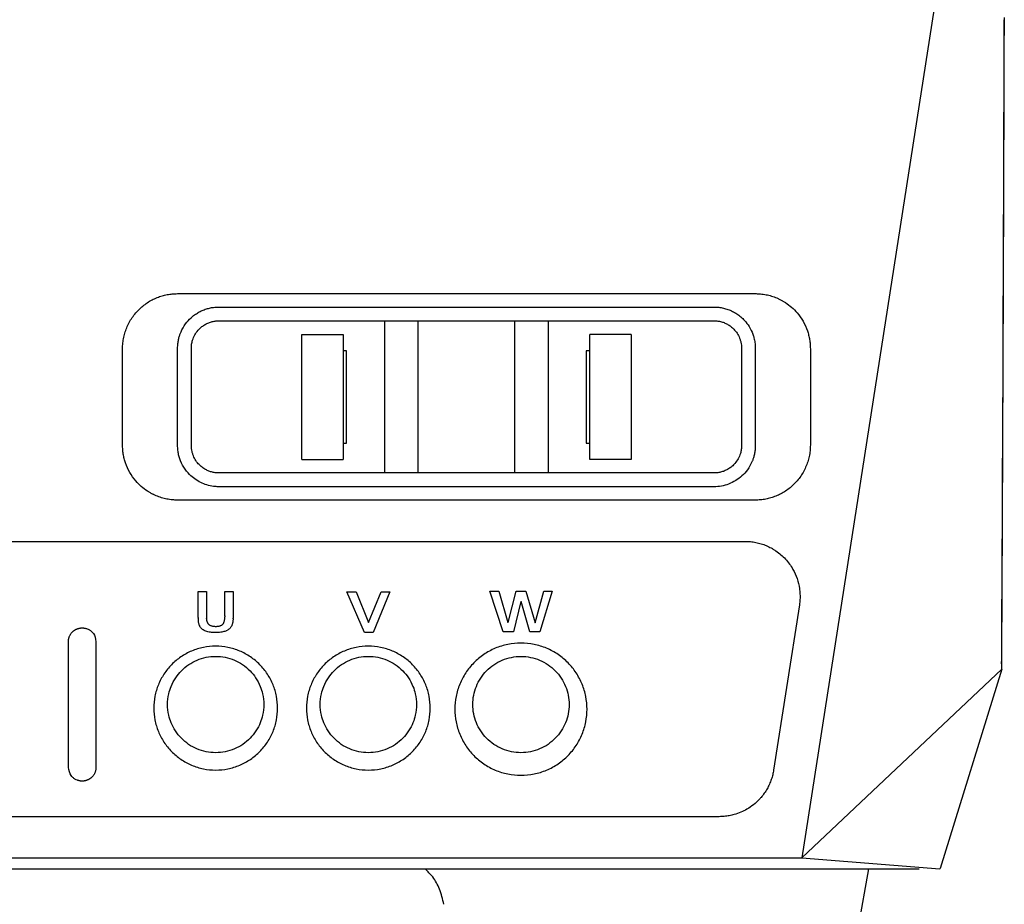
# Model space of a CAD drawing. Extents: x 95 to 1076, y 69 to 794.
# Tile 14 of 62: x 397 to 469, y 311 to 375. Entities that reach past the tile are written whole.
import ezdxf

# ---------------------------------------------------------------- set-up
doc = ezdxf.new("R2010")
doc.units = 0
doc.layers.get('0').update_dxf_attribs({"linetype": 'CONTINUOUS'})

msp = doc.modelspace()

# ---------------------------------------------------------------- linework, layer by layer
at = {"color": 7, "linetype": 'CONTINUOUS'}
for p, q in [((463.802, 377.051), (454.053, 314.505)), ((408.681, 355.505), (450.681, 355.505)), ((411.681, 354.534), (447.681, 354.534)), ((411.681, 353.534), (447.681, 353.534)), ((423.753, 342.476), (423.753, 353.534)), ((426.181, 342.476), (426.181, 353.534)), ((433.181, 353.534), (433.181, 342.476)), ((435.609, 353.534), (435.609, 342.476)), ((417.71, 343.462), (417.71, 352.548)), ((417.71, 352.548), (420.71, 352.548)), ((420.71, 352.548), (420.71, 343.462)), ((438.652, 343.462), (438.652, 352.548)), ((441.652, 352.548), (438.652, 352.548)), ((441.652, 352.548), (441.652, 343.462)), ((404.681, 344.505), (404.681, 351.505)), ((408.681, 344.476), (408.681, 351.534)), ((409.681, 344.476), (409.681, 351.534)), ((449.681, 351.534), (449.681, 344.476)), ((450.681, 351.534), (450.681, 344.476)), ((454.681, 351.505), (454.681, 344.505)), ((420.972, 351.356), (420.71, 351.351)), ((420.972, 344.642), (420.972, 351.356)), ((438.39, 351.356), (438.39, 344.642)), ((438.652, 351.351), (438.39, 351.356)), ((420.71, 344.647), (420.972, 344.642)), ((438.39, 344.642), (438.652, 344.647)), ((417.71, 343.462), (420.71, 343.462)), ((441.652, 343.462), (438.652, 343.462)), ((447.681, 342.476), (411.681, 342.476)), ((447.681, 341.476), (411.681, 341.476)), ((450.681, 340.505), (408.681, 340.505)), ((356.566, 337.505), (449.93, 337.505)), ((410.188, 331.98), (410.188, 333.863)), ((410.188, 333.863), (410.78, 333.863)), ((410.78, 333.863), (410.78, 331.946)), ((412.118, 333.863), (412.715, 333.863)), ((412.118, 332.085), (412.118, 333.863)), ((412.715, 333.863), (412.715, 331.92)), ((422.266, 330.892), (420.995, 333.846)), ((420.995, 333.846), (421.669, 333.846)), ((421.669, 333.846), (422.562, 331.624)), ((422.562, 331.624), (423.472, 333.846)), ((424.107, 333.846), (422.892, 330.892)), ((423.472, 333.846), (424.107, 333.846)), ((432.354, 330.931), (431.384, 333.886)), ((431.384, 333.886), (432.024, 333.886)), ((432.024, 333.886), (432.697, 331.608)), ((432.714, 331.608), (433.285, 333.886)), ((433.285, 333.886), (434.005, 333.886)), ((434.005, 333.886), (434.674, 331.579)), ((434.674, 331.579), (435.304, 333.886)), ((435.918, 333.886), (435.021, 330.931)), ((435.304, 333.886), (435.918, 333.886)), ((433.641, 333.132), (433.09, 330.931)), ((433.641, 333.132), (433.658, 333.132)), ((434.276, 330.931), (433.658, 333.132)), ((453.882, 332.889), (452.012, 320.889)), ((410.188, 331.98), (410.188, 331.922)), ((410.189, 331.867), (410.188, 331.922)), ((410.192, 331.813), (410.189, 331.867)), ((410.196, 331.761), (410.192, 331.813)), ((410.2, 331.712), (410.196, 331.761)), ((410.206, 331.664), (410.2, 331.712)), ((410.212, 331.619), (410.206, 331.664)), ((410.22, 331.575), (410.212, 331.619)), ((410.229, 331.534), (410.22, 331.575)), ((410.239, 331.495), (410.229, 331.534)), ((410.249, 331.458), (410.239, 331.495)), ((410.261, 331.423), (410.249, 331.458)), ((410.274, 331.39), (410.261, 331.423)), ((410.78, 331.946), (410.78, 331.914)), ((410.782, 331.883), (410.78, 331.914)), ((410.782, 331.883), (410.783, 331.853)), ((410.783, 331.853), (410.786, 331.824)), ((410.786, 331.824), (410.79, 331.796)), ((410.79, 331.796), (410.794, 331.769)), ((410.794, 331.769), (410.799, 331.743)), ((410.799, 331.743), (410.806, 331.717)), ((410.806, 331.717), (410.812, 331.693)), ((410.812, 331.693), (410.82, 331.669)), ((410.82, 331.669), (410.828, 331.647)), ((410.828, 331.647), (410.837, 331.625)), ((410.837, 331.625), (410.847, 331.604)), ((410.847, 331.604), (410.858, 331.585)), ((410.858, 331.585), (410.869, 331.566)), ((410.869, 331.566), (410.882, 331.548)), ((410.882, 331.548), (410.902, 331.522)), ((410.902, 331.522), (410.925, 331.497)), ((410.925, 331.497), (410.95, 331.475)), ((410.95, 331.475), (410.976, 331.453)), ((410.976, 331.453), (411.005, 331.434)), ((411.005, 331.434), (411.036, 331.416)), ((411.036, 331.416), (411.069, 331.4)), ((411.862, 331.41), (411.888, 331.425)), ((411.888, 331.425), (411.912, 331.441)), ((411.912, 331.441), (411.934, 331.458)), ((411.934, 331.458), (411.955, 331.477)), ((411.955, 331.477), (411.974, 331.497)), ((411.974, 331.497), (411.991, 331.519)), ((411.991, 331.519), (412.008, 331.542)), ((412.008, 331.542), (412.023, 331.568)), ((412.023, 331.568), (412.037, 331.596)), ((412.037, 331.596), (412.05, 331.626)), ((412.05, 331.626), (412.062, 331.657)), ((412.062, 331.657), (412.072, 331.691)), ((412.072, 331.691), (412.082, 331.727)), ((412.082, 331.727), (412.09, 331.765)), ((412.09, 331.765), (412.098, 331.805)), ((412.098, 331.805), (412.104, 331.846)), ((412.104, 331.846), (412.109, 331.89)), ((412.109, 331.89), (412.113, 331.936)), ((412.113, 331.936), (412.116, 331.984)), ((412.116, 331.984), (412.117, 332.034)), ((412.118, 332.085), (412.117, 332.034)), ((412.628, 331.417), (412.612, 331.381)), ((412.643, 331.455), (412.628, 331.417)), ((412.657, 331.494), (412.643, 331.455)), ((412.669, 331.535), (412.657, 331.494)), ((412.68, 331.578), (412.669, 331.535)), ((412.689, 331.622), (412.68, 331.578)), ((412.697, 331.668), (412.689, 331.622)), ((412.703, 331.715), (412.697, 331.668)), ((412.708, 331.764), (412.703, 331.715)), ((412.712, 331.815), (412.708, 331.764)), ((412.714, 331.867), (412.712, 331.815)), ((412.714, 331.867), (412.715, 331.92)), ((432.714, 331.608), (432.697, 331.608)), ((410.288, 331.358), (410.274, 331.39)), ((410.303, 331.33), (410.288, 331.358)), ((410.319, 331.302), (410.303, 331.33)), ((410.355, 331.251), (410.319, 331.302)), ((410.396, 331.202), (410.355, 331.251)), ((410.441, 331.157), (410.396, 331.202)), ((410.441, 331.157), (410.491, 331.115)), ((410.546, 331.077), (410.491, 331.115)), ((410.606, 331.042), (410.546, 331.077)), ((410.67, 331.01), (410.606, 331.042)), ((410.739, 330.982), (410.67, 331.01)), ((410.812, 330.957), (410.739, 330.982)), ((410.89, 330.935), (410.812, 330.957)), ((410.973, 330.917), (410.89, 330.935)), ((411.061, 330.902), (410.973, 330.917)), ((411.153, 330.89), (411.061, 330.902)), ((411.069, 331.4), (411.104, 331.386)), ((411.104, 331.386), (411.141, 331.373)), ((411.141, 331.373), (411.18, 331.362)), ((411.25, 330.881), (411.153, 330.89)), ((411.18, 331.362), (411.221, 331.353)), ((411.221, 331.353), (411.264, 331.345)), ((411.351, 330.877), (411.25, 330.881)), ((411.264, 331.345), (411.309, 331.34)), ((411.309, 331.34), (411.357, 331.335)), ((411.458, 330.875), (411.351, 330.877)), ((411.357, 331.335), (411.406, 331.333)), ((411.406, 331.333), (411.458, 331.332)), ((411.458, 331.332), (411.503, 331.333)), ((411.553, 330.876), (411.458, 330.875)), ((411.503, 331.333), (411.547, 331.335)), ((411.547, 331.335), (411.589, 331.338)), ((411.645, 330.881), (411.553, 330.876)), ((411.589, 331.338), (411.629, 331.342)), ((411.629, 331.342), (411.668, 331.348)), ((411.732, 330.888), (411.645, 330.881)), ((411.668, 331.348), (411.704, 331.355)), ((411.704, 331.355), (411.74, 331.364)), ((411.817, 330.898), (411.732, 330.888)), ((411.74, 331.364), (411.773, 331.373)), ((411.773, 331.373), (411.804, 331.384)), ((411.804, 331.384), (411.834, 331.397)), ((411.897, 330.912), (411.817, 330.898)), ((411.834, 331.397), (411.862, 331.41)), ((411.974, 330.928), (411.897, 330.912)), ((412.046, 330.947), (411.974, 330.928)), ((412.116, 330.969), (412.046, 330.947)), ((412.181, 330.994), (412.116, 330.969)), ((412.242, 331.022), (412.181, 330.994)), ((412.242, 331.022), (412.3, 331.053)), ((412.354, 331.087), (412.3, 331.053)), ((412.404, 331.124), (412.354, 331.087)), ((412.451, 331.163), (412.404, 331.124)), ((412.494, 331.206), (412.451, 331.163)), ((412.533, 331.251), (412.494, 331.206)), ((412.555, 331.282), (412.533, 331.251)), ((412.575, 331.313), (412.555, 331.282)), ((412.594, 331.346), (412.575, 331.313)), ((412.612, 331.381), (412.594, 331.346)), ((422.892, 330.892), (422.266, 330.892)), ((433.09, 330.931), (432.354, 330.931)), ((435.021, 330.931), (434.276, 330.931)), ((400.746, 321.075), (400.746, 330.233)), ((402.746, 330.233), (402.746, 321.075)), ((468.576, 328.977), (468.56, 328.603)), ((454.053, 314.505), (468.591, 328.23)), ((468.591, 328.23), (464.107, 313.729)), ((448.06, 317.505), (358.436, 317.505)), ((352.443, 314.504), (454.053, 314.505)), ((454.053, 314.505), (464.086, 313.707)), ((377.196, 313.706), (425.226, 313.706)), ((427.196, 313.706), (462.598, 313.706)), ((427.2, 313.707), (429.296, 313.707)), ((458.906, 313.706), (457.599, 306.296)), ((460.268, 313.707), (462.601, 313.707)), ((462.601, 313.707), (462.598, 313.706)), ((464.086, 313.705), (464.108, 313.729))]:
    msp.add_line(p, q, dxfattribs=at)
msp.add_line((425.226, 313.706), (427.3, 313.707))
for points, knots in [([(468.763, 375.574), (468.761, 374.921), (468.757, 373.617), (468.751, 371.662), (468.745, 369.708), (468.739, 367.756), (468.732, 365.806), (468.726, 363.857), (468.719, 361.91), (468.712, 359.964), (468.705, 358.02), (468.697, 356.078), (468.69, 354.137), (468.679, 351.543), (468.666, 348.3), (468.649, 344.413), (468.632, 340.537), (468.614, 336.672), (468.595, 332.818), (468.582, 330.258), (468.576, 328.977)], [0, 0, 0, 0, 0.041489, 0.082981, 0.124475, 0.165973, 0.207476, 0.248984, 0.2905, 0.332023, 0.373555, 0.415098, 0.456651, 0.498216, 0.581908, 0.665565, 0.749194, 0.832804, 0.916403, 1, 1, 1, 1]), ([(404.681, 351.505), (404.682, 351.575), (404.684, 351.714), (404.701, 351.922), (404.728, 352.128), (404.765, 352.332), (404.814, 352.534), (404.873, 352.734), (405.012, 353.128), (405.296, 353.695), (405.824, 354.343), (406.46, 354.866), (407.057, 355.177), (407.552, 355.349), (407.922, 355.439), (408.299, 355.495), (408.553, 355.502), (408.681, 355.505)], [0, 0, 0, 0, 0.033983, 0.067725, 0.101312, 0.134831, 0.168367, 0.202007, 0.235837, 0.371054, 0.505523, 0.63377, 0.761205, 0.821249, 0.880672, 0.940061, 1, 1, 1, 1]), ([(450.681, 355.505), (450.726, 355.505), (450.816, 355.504), (450.905, 355.499), (450.95, 355.496)], [0, 0, 0, 0, 0.499974, 1, 1, 1, 1]), ([(450.95, 355.496), (451.019, 355.49), (451.157, 355.479), (451.361, 355.449), (451.562, 355.41), (451.759, 355.361), (451.953, 355.302), (452.144, 355.232), (452.331, 355.153), (452.514, 355.064), (452.694, 354.964), (452.972, 354.792), (453.328, 354.522), (453.771, 354.073), (454.175, 353.504), (454.428, 352.941), (454.563, 352.489), (454.631, 352.165), (454.673, 351.837), (454.679, 351.616), (454.681, 351.505)], [0, 0, 0, 0, 0.034028, 0.067705, 0.101121, 0.13437, 0.167549, 0.200753, 0.234077, 0.267618, 0.301466, 0.335714, 0.428996, 0.522887, 0.649344, 0.776438, 0.832384, 0.888052, 0.943803, 1, 1, 1, 1]), ([(408.681, 351.534), (408.682, 351.593), (408.684, 351.707), (408.699, 351.874), (408.721, 352.029), (408.749, 352.173), (408.781, 352.306), (408.817, 352.428), (408.854, 352.539), (408.891, 352.639), (409.002, 352.904), (409.227, 353.298), (409.583, 353.696), (409.908, 353.961), (410.182, 354.139), (410.47, 354.284), (410.767, 354.397), (411.07, 354.476), (411.375, 354.525), (411.58, 354.531), (411.681, 354.534)], [0, 0, 0, 0, 0.0382038, 0.074232, 0.1080845, 0.1397615, 0.1692629, 0.1965887, 0.2217391, 0.2447142, 0.2655141, 0.4068423, 0.5341419, 0.6040196, 0.6727197, 0.7402813, 0.8067457, 0.8721564, 0.9365586, 1, 1, 1, 1]), ([(447.681, 354.534), (447.737, 354.533), (447.849, 354.531), (448.018, 354.516), (448.188, 354.492), (448.357, 354.458), (448.525, 354.414), (448.692, 354.36), (448.858, 354.295), (449.02, 354.221), (449.179, 354.135), (449.334, 354.04), (449.484, 353.934), (449.628, 353.818), (449.767, 353.693), (449.984, 353.469), (450.262, 353.102), (450.473, 352.663), (450.595, 352.269), (450.665, 351.93), (450.676, 351.674), (450.681, 351.534)], [0, 0, 0, 0, 0.0350033, 0.0703425, 0.1060263, 0.1420629, 0.1784603, 0.2152264, 0.2523688, 0.2898947, 0.3278113, 0.3661256, 0.4048442, 0.4439736, 0.48352, 0.5234897, 0.6427552, 0.7765687, 0.8345514, 0.9090317, 1, 1, 1, 1]), ([(409.681, 351.534), (409.682, 351.584), (409.684, 351.683), (409.702, 351.832), (409.729, 351.978), (409.791, 352.208), (409.918, 352.51), (410.138, 352.822), (410.382, 353.064), (410.623, 353.239), (410.876, 353.372), (411.134, 353.466), (411.404, 353.523), (411.588, 353.53), (411.681, 353.534)], [0, 0, 0, 0, 0.048545, 0.096774, 0.144938, 0.193291, 0.326917, 0.460119, 0.557393, 0.654295, 0.741772, 0.82736, 0.912839, 1, 1, 1, 1]), ([(447.681, 353.534), (447.727, 353.533), (447.819, 353.531), (447.955, 353.517), (448.088, 353.495), (448.219, 353.463), (448.347, 353.422), (448.473, 353.373), (448.596, 353.314), (448.764, 353.22), (448.966, 353.076), (449.206, 352.843), (449.421, 352.547), (449.561, 352.24), (449.637, 351.972), (449.674, 351.755), (449.679, 351.608), (449.681, 351.534)], [0, 0, 0, 0, 0.04326, 0.085926, 0.128207, 0.170316, 0.212469, 0.254882, 0.297767, 0.341327, 0.43683, 0.533016, 0.659127, 0.785978, 0.857253, 0.92832, 1, 1, 1, 1]), ([(408.412, 340.514), (408.343, 340.52), (408.206, 340.531), (408.001, 340.561), (407.801, 340.6), (407.603, 340.649), (407.409, 340.708), (407.219, 340.778), (407.032, 340.857), (406.848, 340.947), (406.668, 341.046), (406.391, 341.218), (406.034, 341.489), (405.591, 341.938), (405.188, 342.506), (404.934, 343.069), (404.799, 343.521), (404.731, 343.845), (404.689, 344.174), (404.684, 344.394), (404.681, 344.505)], [0, 0, 0, 0, 0.034028, 0.067705, 0.101121, 0.13437, 0.167549, 0.200753, 0.234077, 0.267618, 0.301466, 0.335714, 0.428996, 0.522887, 0.649344, 0.776438, 0.832384, 0.888052, 0.943803, 1, 1, 1, 1]), ([(411.681, 341.476), (411.638, 341.477), (411.55, 341.478), (411.419, 341.487), (411.01, 341.532), (410.325, 341.74), (409.412, 342.395), (408.931, 343.174), (408.751, 343.809), (408.692, 344.135), (408.685, 344.361), (408.681, 344.476)], [0, 0, 0, 0, 0.027413, 0.05489, 0.082401, 0.286341, 0.496309, 0.786101, 0.853, 0.92461, 1, 1, 1, 1]), ([(411.681, 342.476), (411.635, 342.477), (411.544, 342.479), (411.409, 342.493), (411.276, 342.515), (411.145, 342.547), (411.017, 342.587), (410.892, 342.636), (410.769, 342.695), (410.602, 342.788), (410.4, 342.931), (410.161, 343.162), (409.947, 343.454), (409.806, 343.759), (409.728, 344.028), (409.688, 344.25), (409.684, 344.401), (409.681, 344.476)], [0, 0, 0, 0, 0.043095, 0.085606, 0.127736, 0.169698, 0.211706, 0.253973, 0.296707, 0.340112, 0.435277, 0.531118, 0.655625, 0.780864, 0.853851, 0.926603, 1, 1, 1, 1]), ([(450.681, 344.476), (450.68, 344.417), (450.678, 344.303), (450.663, 344.136), (450.641, 343.981), (450.613, 343.837), (450.581, 343.704), (450.545, 343.582), (450.508, 343.471), (450.471, 343.371), (450.36, 343.106), (450.134, 342.711), (449.602, 342.117), (448.787, 341.612), (448.039, 341.476), (447.679, 341.476), (447.678, 341.476)], [0, 0, 0, 0, 0.0382957, 0.0744106, 0.1083445, 0.1400975, 0.1696696, 0.1970609, 0.2222714, 0.2453013, 0.2661507, 0.4078452, 0.5354721, 0.7738955, 0.9993045, 1, 1, 1, 1]), ([(449.681, 344.476), (449.68, 344.428), (449.678, 344.33), (449.662, 344.185), (449.635, 344.042), (449.575, 343.813), (449.449, 343.508), (449.228, 343.193), (448.983, 342.948), (448.742, 342.773), (448.489, 342.639), (448.229, 342.545), (447.959, 342.487), (447.774, 342.48), (447.681, 342.476)], [0, 0, 0, 0, 0.047468, 0.094637, 0.141741, 0.189018, 0.324064, 0.458661, 0.556237, 0.653418, 0.741115, 0.826912, 0.912607, 1, 1, 1, 1]), ([(454.681, 344.505), (454.68, 344.435), (454.678, 344.296), (454.661, 344.088), (454.635, 343.882), (454.597, 343.678), (454.549, 343.476), (454.49, 343.277), (454.351, 342.882), (454.066, 342.316), (453.539, 341.668), (452.902, 341.144), (452.305, 340.834), (451.81, 340.661), (451.44, 340.571), (451.063, 340.515), (450.809, 340.509), (450.681, 340.505)], [0, 0, 0, 0, 0.033983, 0.067725, 0.101312, 0.134831, 0.168367, 0.202007, 0.235837, 0.371054, 0.505523, 0.63377, 0.761205, 0.821249, 0.880672, 0.940061, 1, 1, 1, 1]), ([(408.681, 340.505), (408.636, 340.506), (408.547, 340.507), (408.457, 340.512), (408.412, 340.514)], [0, 0, 0, 0, 0.499974, 1, 1, 1, 1]), ([(449.93, 337.505), (449.998, 337.504), (450.133, 337.502), (450.334, 337.487), (450.532, 337.464), (450.727, 337.43), (450.919, 337.387), (451.108, 337.334), (451.294, 337.272), (451.477, 337.2), (451.657, 337.118), (451.833, 337.027), (452.007, 336.926), (452.378, 336.687), (452.902, 336.239), (453.408, 335.537), (453.739, 334.805), (453.885, 334.192), (453.933, 333.682), (453.933, 333.284), (453.899, 333.021), (453.882, 332.889)], [0, 0, 0, 0, 0.028988, 0.057619, 0.085964, 0.114098, 0.142096, 0.170036, 0.197996, 0.226053, 0.254284, 0.282763, 0.311565, 0.34076, 0.473288, 0.606955, 0.715445, 0.82445, 0.882999, 0.941334, 1, 1, 1, 1]), ([(400.759, 330.389), (400.765, 330.422), (400.778, 330.486), (400.808, 330.576), (400.843, 330.658), (400.883, 330.732), (400.926, 330.798), (400.972, 330.857), (401.018, 330.909), (401.066, 330.956), (401.114, 330.997), (401.162, 331.033), (401.21, 331.065), (401.258, 331.093), (401.305, 331.118), (401.352, 331.139), (401.398, 331.157), (401.444, 331.173), (401.49, 331.186), (401.535, 331.196), (401.581, 331.205), (401.626, 331.211), (401.671, 331.216), (401.717, 331.218), (401.763, 331.218), (401.811, 331.217), (401.862, 331.212), (401.916, 331.205), (401.973, 331.193), (402.033, 331.178), (402.137, 331.143), (402.245, 331.091), (402.354, 331.018), (402.453, 330.935), (402.661, 330.71), (402.709, 330.439), (402.746, 330.233)], [0, 0, 0, 0, 0.0347475, 0.0672731, 0.0977379, 0.1263044, 0.1531329, 0.1783782, 0.2021884, 0.2247034, 0.2460544, 0.2663647, 0.285749, 0.3043148, 0.3221626, 0.3393868, 0.3560767, 0.3723171, 0.3881891, 0.4037714, 0.4191408, 0.4343728, 0.4495435, 0.4647294, 0.4800454, 0.4960179, 0.5129164, 0.5309145, 0.5502158, 0.5710607, 0.5937347, 0.6595965, 0.6909914, 0.7262413, 0.7907208, 1, 1, 1, 1]), ([(400.746, 330.233), (400.747, 330.258), (400.748, 330.311), (400.755, 330.363), (400.759, 330.389)], [0, 0, 0, 0, 0.49311, 1, 1, 1, 1]), ([(433.641, 330.117), (433.961, 330.117), (434.601, 330.052), (435.521, 329.769), (436.361, 329.31), (437.09, 328.701), (437.682, 327.965), (438.118, 327.135), (438.385, 326.24), (438.475, 325.313), (438.384, 324.386), (438.118, 323.491), (437.682, 322.661), (437.09, 321.926), (436.36, 321.316), (435.52, 320.858), (434.601, 320.575), (433.641, 320.477), (432.681, 320.575), (431.762, 320.858), (430.922, 321.317), (430.192, 321.926), (429.6, 322.662), (429.164, 323.492), (428.898, 324.387), (428.808, 325.314), (428.898, 326.241), (429.164, 327.136), (429.601, 327.967), (430.193, 328.702), (430.923, 329.31), (431.762, 329.769), (432.682, 330.052), (433.321, 330.117), (433.641, 330.117)], [0, 0, 0, 0, 0.031246, 0.0625, 0.093748, 0.125007, 0.156258, 0.187514, 0.218765, 0.250017, 0.281272, 0.312521, 0.343771, 0.375016, 0.406263, 0.437503, 0.468762, 0.500007, 0.531261, 0.562513, 0.593763, 0.625019, 0.656262, 0.687511, 0.71876, 0.750012, 0.781271, 0.812527, 0.843782, 0.875028, 0.906282, 0.937515, 0.968756, 1, 1, 1, 1]), ([(406.951, 325.392), (406.951, 325.681), (407.008, 326.26), (407.257, 327.099), (407.666, 327.877), (408.22, 328.566), (408.904, 329.137), (409.691, 329.566), (410.552, 329.831), (411.451, 329.923), (412.35, 329.831), (413.211, 329.566), (413.999, 329.137), (414.682, 328.566), (415.237, 327.877), (415.646, 327.099), (415.895, 326.261), (415.979, 325.392), (415.895, 324.524), (415.646, 323.685), (415.237, 322.907), (414.683, 322.218), (413.999, 321.647), (413.212, 321.218), (412.351, 320.952), (411.451, 320.861), (410.552, 320.953), (409.691, 321.217), (408.904, 321.648), (408.22, 322.218), (407.665, 322.907), (407.257, 323.685), (407.008, 324.524), (406.951, 325.102), (406.951, 325.392)], [0, 0, 0, 0, 0.031258, 0.062518, 0.093768, 0.125009, 0.156261, 0.187509, 0.218759, 0.250004, 0.28124, 0.312491, 0.343731, 0.374979, 0.406221, 0.437471, 0.468725, 0.499988, 0.531244, 0.562495, 0.593749, 0.624999, 0.656254, 0.6875, 0.718744, 0.749987, 0.781242, 0.812493, 0.84374, 0.875004, 0.906252, 0.937502, 0.968751, 1, 1, 1, 1]), ([(418.051, 325.392), (418.051, 325.681), (418.108, 326.26), (418.357, 327.099), (418.766, 327.877), (419.32, 328.566), (420.004, 329.137), (420.791, 329.566), (421.652, 329.831), (422.551, 329.923), (423.45, 329.831), (424.311, 329.566), (425.099, 329.137), (425.782, 328.566), (426.337, 327.877), (426.746, 327.099), (426.995, 326.261), (427.079, 325.392), (426.995, 324.524), (426.746, 323.685), (426.337, 322.907), (425.783, 322.218), (425.099, 321.647), (424.312, 321.218), (423.451, 320.952), (422.551, 320.861), (421.652, 320.953), (420.791, 321.217), (420.004, 321.648), (419.32, 322.218), (418.765, 322.907), (418.357, 323.685), (418.108, 324.524), (418.051, 325.102), (418.051, 325.392)], [0, 0, 0, 0, 0.031258, 0.062518, 0.093768, 0.125009, 0.156261, 0.187509, 0.218759, 0.250004, 0.28124, 0.312491, 0.343731, 0.374979, 0.406221, 0.437471, 0.468725, 0.499988, 0.531244, 0.562495, 0.593749, 0.624999, 0.656254, 0.6875, 0.718744, 0.749987, 0.781242, 0.812493, 0.84374, 0.875004, 0.906252, 0.937502, 0.968751, 1, 1, 1, 1]), ([(407.951, 325.651), (407.951, 325.388), (408.002, 324.938), (408.273, 324.079), (408.882, 323.14), (409.86, 322.472), (410.752, 322.197), (411.22, 322.151), (411.682, 322.151), (412.15, 322.197), (413.042, 322.472), (414.02, 323.14), (414.63, 324.079), (414.9, 324.938), (414.981, 325.651), (414.9, 326.364), (414.692, 327.022), (414.389, 327.593), (413.952, 328.131), (413.428, 328.566), (412.813, 328.899), (412.149, 329.104), (411.451, 329.174), (410.753, 329.104), (410.088, 328.899), (409.474, 328.566), (408.95, 328.13), (408.513, 327.593), (408.21, 327.022), (408.002, 326.364), (407.951, 325.913), (407.951, 325.651)], [0, 0, 0, 0, 0.036833, 0.063162, 0.125715, 0.187745, 0.218959, 0.2497, 0.249714, 0.280399, 0.311659, 0.373682, 0.436242, 0.462578, 0.499413, 0.536265, 0.562593, 0.595719, 0.625424, 0.657489, 0.68775, 0.719067, 0.749695, 0.780425, 0.811648, 0.841959, 0.873987, 0.90372, 0.936817, 0.963179, 1, 1, 1, 1]), ([(419.051, 325.651), (419.051, 325.388), (419.102, 324.938), (419.373, 324.079), (419.982, 323.14), (420.96, 322.472), (421.852, 322.197), (422.32, 322.151), (422.782, 322.151), (423.25, 322.197), (424.142, 322.472), (425.12, 323.14), (425.73, 324.079), (426, 324.938), (426.081, 325.651), (426, 326.364), (425.792, 327.022), (425.489, 327.593), (425.052, 328.131), (424.528, 328.566), (423.913, 328.899), (423.249, 329.104), (422.551, 329.174), (421.853, 329.104), (421.188, 328.899), (420.574, 328.566), (420.05, 328.13), (419.613, 327.593), (419.31, 327.022), (419.102, 326.364), (419.051, 325.913), (419.051, 325.651)], [0, 0, 0, 0, 0.0368328, 0.063162, 0.1257145, 0.1877446, 0.2189585, 0.2497003, 0.2497138, 0.2803987, 0.3116588, 0.3736824, 0.4362417, 0.4625779, 0.4994126, 0.536265, 0.5625931, 0.5957188, 0.6254244, 0.6574893, 0.6877497, 0.7190666, 0.7496951, 0.7804255, 0.8116484, 0.841959, 0.8739869, 0.9037203, 0.9368168, 0.9631791, 1, 1, 1, 1]), ([(433.641, 329.151), (433.174, 329.151), (432.237, 328.959), (431.072, 328.16), (430.442, 327.19), (430.185, 326.326), (430.119, 325.651), (430.185, 324.976), (430.441, 324.112), (431.072, 323.142), (432.236, 322.343), (433.641, 322.055), (435.046, 322.343), (436.21, 323.141), (436.841, 324.111), (437.098, 324.975), (437.141, 325.426), (437.141, 325.875), (437.098, 326.326), (436.841, 327.19), (436.211, 328.16), (435.046, 328.959), (434.108, 329.151), (433.641, 329.151)], [0, 0, 0, 0, 0.061543, 0.12363, 0.186437, 0.218181, 0.249989, 0.281788, 0.313525, 0.376324, 0.438429, 0.499993, 0.561555, 0.623641, 0.686442, 0.718179, 0.749982, 0.75, 0.781799, 0.813534, 0.876344, 0.938445, 1, 1, 1, 1]), ([(402.734, 320.919), (402.727, 320.886), (402.715, 320.822), (402.685, 320.731), (402.65, 320.649), (402.61, 320.576), (402.567, 320.509), (402.521, 320.45), (402.474, 320.398), (402.427, 320.352), (402.379, 320.311), (402.331, 320.274), (402.283, 320.242), (402.235, 320.214), (402.188, 320.19), (402.141, 320.169), (402.095, 320.151), (402.049, 320.135), (402.003, 320.122), (401.958, 320.111), (401.912, 320.103), (401.867, 320.096), (401.822, 320.092), (401.776, 320.089), (401.729, 320.089), (401.681, 320.091), (401.631, 320.095), (401.577, 320.103), (401.52, 320.114), (401.459, 320.13), (401.356, 320.164), (401.247, 320.217), (401.139, 320.29), (401.04, 320.372), (400.832, 320.598), (400.783, 320.868), (400.746, 321.075)], [0, 0, 0, 0, 0.034747, 0.067273, 0.097738, 0.126304, 0.153133, 0.178378, 0.202188, 0.224703, 0.246054, 0.266365, 0.285749, 0.304315, 0.322163, 0.339387, 0.356077, 0.372317, 0.388189, 0.403771, 0.419141, 0.434373, 0.449543, 0.464729, 0.480045, 0.496018, 0.512916, 0.530914, 0.550216, 0.571061, 0.593735, 0.659596, 0.690991, 0.726241, 0.790721, 1, 1, 1, 1]), ([(402.746, 321.075), (402.746, 321.049), (402.745, 320.997), (402.737, 320.945), (402.734, 320.919)], [0, 0, 0, 0, 0.49311, 1, 1, 1, 1]), ([(452.012, 320.889), (452.002, 320.831), (451.983, 320.716), (451.944, 320.545), (451.898, 320.375), (451.845, 320.208), (451.804, 320.098), (451.783, 320.043)], [0, 0, 0, 0, 0.200473, 0.400353, 0.599996, 0.799759, 1, 1, 1, 1]), ([(451.783, 320.043), (451.759, 319.983), (451.71, 319.865), (451.628, 319.693), (451.538, 319.526), (451.44, 319.363), (451.335, 319.205), (451.221, 319.052), (451.1, 318.904), (450.887, 318.667), (450.558, 318.364), (450.101, 318.051), (449.625, 317.812), (449.189, 317.659), (448.787, 317.566), (448.425, 317.515), (448.182, 317.508), (448.06, 317.505)], [0, 0, 0, 0, 0.040822, 0.081329, 0.121607, 0.161747, 0.201838, 0.24197, 0.282234, 0.322719, 0.443116, 0.562951, 0.668713, 0.774158, 0.849413, 0.92447, 1, 1, 1, 1]), ([(428.043, 311.139), (427.949, 311.512), (427.772, 312.21), (427.304, 313.104), (426.863, 313.521), (426.667, 313.707)], [0, 0, 0, 0, 0.388957, 0.72786, 1, 1, 1, 1])]:
    msp.add_open_spline(points, degree=3, knots=knots, dxfattribs=at)
msp.add_open_spline([(468.591, 328.23), (468.671, 343.718), (468.735, 359.482), (468.782, 375.408)], degree=3, dxfattribs=at)

doc.saveas('drawing.dxf')
